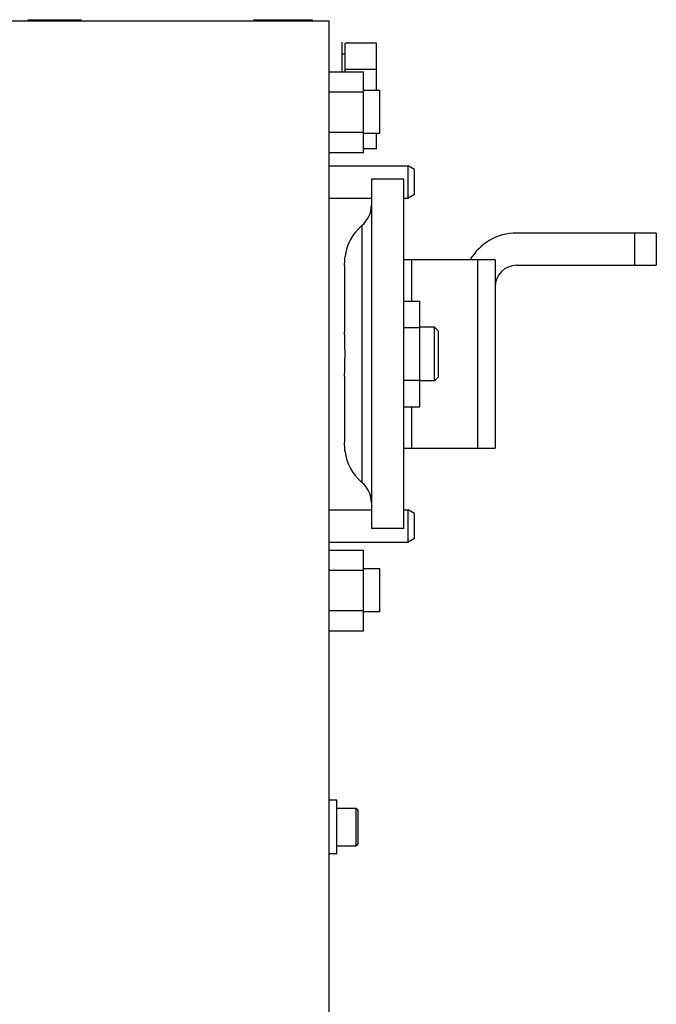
# Model space of a CAD drawing. Extents: x -1709 to 1181, y 8 to 1580.
# Tile 47 of 70: x -652 to -534, y 1397 to 1580. Entities that reach past the tile are written whole.
import ezdxf

# ---------------------------------------------------------------- set-up
doc = ezdxf.new("R2010")
doc.units = 0
doc.header["$LTSCALE"] = 65.395
doc.layers.get('0').update_dxf_attribs({"linetype": 'CONTINUOUS'})

msp = doc.modelspace()

# ---------------------------------------------------------------- linework, layer by layer
at = {"color": 6, "linetype": 'CONTINUOUS'}
for p, q in [((-677.13, 1580.2), (-594.58, 1580.2)), ((-594.58, 1580.2), (-594.58, 1280.2)), ((-585.68, 1576.02), (-591.48, 1576.02)), ((-585.68, 1567.2), (-585.68, 1576.02)), ((-591.48, 1574), (-592.08, 1574)), ((-594.58, 1570.71), (-588.08, 1570.71)), ((-585.68, 1571.11), (-591.48, 1571.11)), ((-588.08, 1555.7), (-588.08, 1570.71)), ((-594.58, 1566.96), (-588.08, 1566.96)), ((-585.03, 1567.2), (-588.08, 1567.2)), ((-585.03, 1559.2), (-585.03, 1567.2)), ((-594.58, 1559.45), (-588.08, 1559.45)), ((-585.03, 1559.2), (-588.08, 1559.2)), ((-585.68, 1556.39), (-585.68, 1559.2)), ((-594.58, 1555.7), (-588.08, 1555.7)), ((-585.68, 1556.39), (-588.08, 1556.39)), ((-594.58, 1553.2), (-579.78, 1553.2)), ((-578.58, 1552.51), (-579.78, 1553.2)), ((-579.78, 1547.2), (-579.78, 1553.2)), ((-578.58, 1547.9), (-578.58, 1552.51)), ((-580.61, 1550.7), (-586.61, 1550.7)), ((-586.61, 1550.7), (-586.61, 1485.7)), ((-580.61, 1485.7), (-580.61, 1550.7)), ((-594.58, 1547.2), (-586.61, 1547.2)), ((-580.61, 1547.2), (-579.78, 1547.2)), ((-578.58, 1547.9), (-579.78, 1547.2)), ((-533.61, 1540.7), (-559.61, 1540.7)), ((-533.61, 1540.7), (-533.61, 1534.7)), ((-563.61, 1535.7), (-580.61, 1535.7)), ((-563.61, 1535.7), (-563.61, 1500.7)), ((-559.61, 1534.7), (-533.61, 1534.7)), ((-580.61, 1528.02), (-577.61, 1528.02)), ((-577.61, 1508.39), (-577.61, 1528.02)), ((-580.61, 1523.11), (-577.61, 1523.11)), ((-574.88, 1523.2), (-577.61, 1523.2)), ((-574.88, 1513.2), (-574.88, 1523.2)), ((-574.13, 1522.45), (-574.88, 1523.2)), ((-574.13, 1513.95), (-574.13, 1522.45)), ((-580.61, 1513.3), (-577.61, 1513.3)), ((-574.13, 1513.95), (-574.88, 1513.2)), ((-574.88, 1513.2), (-577.61, 1513.2)), ((-580.61, 1508.39), (-577.61, 1508.39)), ((-580.61, 1500.7), (-563.61, 1500.7)), ((-594.58, 1489.2), (-586.61, 1489.2)), ((-580.61, 1489.2), (-579.78, 1489.2)), ((-578.58, 1488.51), (-579.78, 1489.2)), ((-579.78, 1483.2), (-579.78, 1489.2)), ((-578.58, 1483.9), (-578.58, 1488.51)), ((-580.61, 1485.7), (-586.61, 1485.7)), ((-594.58, 1483.2), (-579.78, 1483.2)), ((-578.58, 1483.9), (-579.78, 1483.2)), ((-594.58, 1481.71), (-588.08, 1481.71)), ((-588.08, 1466.7), (-588.08, 1481.71)), ((-594.58, 1477.96), (-588.08, 1477.96)), ((-585.03, 1478.2), (-588.08, 1478.2)), ((-585.03, 1470.2), (-585.03, 1478.2)), ((-594.58, 1470.45), (-588.08, 1470.45)), ((-585.03, 1470.2), (-588.08, 1470.2)), ((-594.58, 1466.7), (-588.08, 1466.7)), ((-593.08, 1433.7), (-589.48, 1433.7)), ((-589.08, 1433.3), (-589.48, 1433.7)), ((-589.48, 1426.7), (-589.48, 1433.7)), ((-589.08, 1427.1), (-589.08, 1433.3)), ((-593.08, 1426.7), (-589.48, 1426.7)), ((-589.08, 1427.1), (-589.48, 1426.7))]:
    msp.add_line(p, q, dxfattribs=at)
at = {"color": 2, "linetype": 'CONTINUOUS'}
for p, q in [((-650.58, 1580.4), (-640.58, 1580.4)), ((-649.08, 1580.3), (-646.4, 1580.3)), ((-608.58, 1580.4), (-597.58, 1580.4)), ((-592.08, 1570.71), (-592.08, 1576.2)), ((-591.48, 1570.71), (-591.48, 1576.02)), ((-591.61, 1534.69), (-591.61, 1522.34)), ((-591.61, 1514.07), (-591.61, 1501.71)), ((-593.08, 1435.2), (-594.58, 1435.2)), ((-593.08, 1425.2), (-593.08, 1435.2)), ((-593.08, 1425.2), (-594.58, 1425.2))]:
    msp.add_line(p, q, dxfattribs=at)
at = {"color": 9, "linetype": 'CONTINUOUS'}
for p, q in [((-588.39, 1542.1), (-588.39, 1494.31)), ((-537.61, 1534.7), (-537.61, 1540.7)), ((-579.14, 1535.7), (-579.14, 1528.02)), ((-566.83, 1500.7), (-566.83, 1535.7)), ((-579.14, 1508.39), (-579.14, 1500.7))]:
    msp.add_line(p, q, dxfattribs=at)
at = {"color": 6, "linetype": 'CONTINUOUS'}
for centre, radius, start, end in [((-591.61, 1545.93), 5, 310.0052, 359.7138), ((-582.61, 1535.2), 9, 130.0052, 172.8191), ((-559.61, 1530.7), 10, 90, 149.9984), ((-559.61, 1530.7), 4, 90, 180), ((-582.61, 1501.2), 9, 187.1809, 229.9948), ((-591.61, 1490.48), 5, 0.2862, 49.9948)]:
    msp.add_arc(centre, radius, start, end, dxfattribs=at)
at = {"color": 2, "linetype": 'CONTINUOUS'}
for points, knots in [([(-591.61, 1534.69), (-591.61, 1534.93), (-591.6, 1535.48), (-591.56, 1536.02), (-591.54, 1536.33)], [0, 0, 0, 0, 0.438608, 1, 1, 1, 1]), ([(-591.54, 1518.2), (-591.54, 1518.95), (-591.55, 1520.03), (-591.59, 1521.41), (-591.61, 1522.05), (-591.61, 1522.34)], [0, 0, 0, 0, 0.539907, 0.786266, 1, 1, 1, 1]), ([(-591.61, 1514.07), (-591.61, 1514.36), (-591.59, 1514.99), (-591.55, 1516.37), (-591.54, 1517.46), (-591.54, 1518.2)], [0, 0, 0, 0, 0.213738, 0.460103, 1, 1, 1, 1]), ([(-591.54, 1500.08), (-591.54, 1500.11), (-591.58, 1500.66), (-591.61, 1501.2), (-591.61, 1501.71)], [0, 0, 0, 0, 0.062256, 1, 1, 1, 1])]:
    msp.add_open_spline(points, degree=3, knots=knots, dxfattribs=at)

doc.saveas('drawing.dxf')
